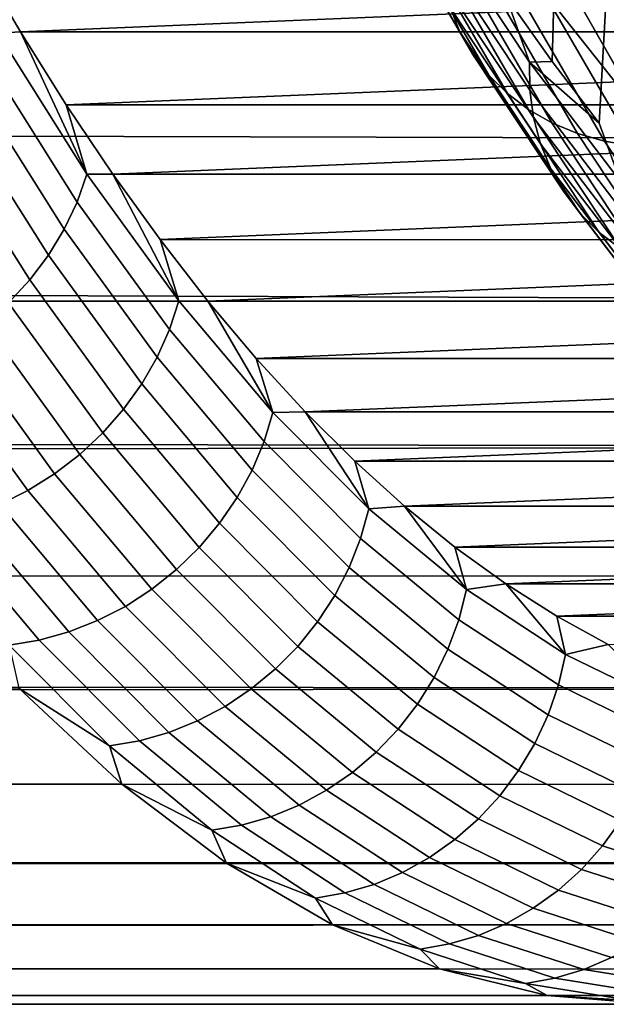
# Model space of a CAD drawing. Header units: metres. Extents: x -22 to 239, y -22 to 22.
# Tile 116 of 256: x 106.82 to 108.49, y -16 to -13.2. Entities that reach past the tile are written whole.
import ezdxf

# ---------------------------------------------------------------- set-up
doc = ezdxf.new("R2010")
doc.units = ezdxf.units.M
doc.layers.add('solid_10_151_033_XXX', color=7, linetype='CONTINUOUS')

msp = doc.modelspace()

# ---------------------------------------------------------------- linework, layer by layer
at = {"layer": 'solid_10_151_033_XXX'}
for points in [[(108.421776, -10.125132, 176.281464), (108.335365, -13.321762, 176.518875), (108.203712, -13.135324, 176.8806), (108.214165, -9.742266, 176.851868)], [(108.637047, -10.470291, 175.690018), (108.468811, -13.496907, 176.152237), (108.335365, -13.321762, 176.518875), (108.421776, -10.125132, 176.281464)], [(108.529884, -13.662793, 175.99881), (108.468811, -13.496907, 176.152237), (108.637047, -10.470291, 175.690018), (108.603951, -13.660642, 175.780945)], [(107.797058, -12.740133, 178.22847), (108.045685, -13.168943, 177.54538), (108.073425, -13.237769, 177.595947), (107.823502, -12.806718, 178.282623)], [(107.823502, -12.806718, 178.282623), (108.073425, -13.237769, 177.595947), (108.110077, -13.301908, 177.647018), (107.85894, -12.868769, 178.337006)], [(111.539925, -13.547572, 162.013), (16.904165, -13.285301, 127.138702), (17.214159, -12.881101, 126.640076), (111.795151, -13.048958, 161.311783)], [(107.85894, -12.868769, 178.337006), (108.110077, -13.301908, 177.647018), (108.155174, -13.360552, 177.697922), (107.902931, -12.925503, 178.390961)], [(107.902931, -12.925503, 178.390961), (108.155174, -13.360552, 177.697922), (108.20816, -13.412961, 177.748032), (107.954926, -12.976205, 178.443787)], [(108.018852, -12.943243, 177.402863), (108.270912, -13.323979, 176.710312), (108.271797, -13.403763, 176.751526), (108.018227, -13.020746, 177.448212)], [(108.018852, -12.943243, 177.402863), (108.203712, -13.135324, 176.8806), (108.270912, -13.323979, 176.710312)], [(108.605827, -13.496621, 178.114838), (197.192841, -13.132303, 211.009003), (196.900009, -12.924947, 211.244904), (108.346558, -13.039503, 178.827179)], [(107.954926, -12.976205, 178.443787), (108.20816, -13.412961, 177.748032), (108.268349, -13.458475, 177.796707), (108.014259, -13.020237, 178.494827)], [(106.697113, -13.019126, 177.657578), (106.82531, -13.237755, 177.305344), (112.063301, -13.019179, 162.914078)], [(106.760826, -13.241158, 177.467819), (106.82531, -13.237755, 177.305344), (106.697113, -13.019126, 177.657578)], [(106.82531, -13.237755, 177.305344), (111.935104, -13.237806, 163.266312), (112.063301, -13.019179, 162.914078)], [(108.014259, -13.020237, 178.494827), (108.268349, -13.458475, 177.796707), (108.334999, -13.496521, 177.843338), (108.080193, -13.057044, 178.543427)], [(108.018227, -13.020746, 177.448212), (108.271797, -13.403763, 176.751526), (108.282257, -13.481536, 176.795197), (108.027214, -13.096297, 177.495926)], [(108.080193, -13.057044, 178.543427), (108.334999, -13.496521, 177.843338), (108.407265, -13.526619, 177.887344), (108.151886, -13.086163, 178.588989)], [(108.308899, -13.119966, 178.668747), (108.605827, -13.496621, 178.114838), (108.346558, -13.039503, 178.827179)], [(108.151886, -13.086163, 178.588989), (108.407265, -13.526619, 177.887344), (108.484238, -13.54839, 177.928162), (108.228447, -13.107224, 178.630951)], [(108.027214, -13.096297, 177.495926), (108.282257, -13.481536, 176.795197), (108.302147, -13.556319, 176.840759), (108.045685, -13.168943, 177.54538)], [(108.228447, -13.107224, 178.630951), (108.484238, -13.54839, 177.928162), (108.564941, -13.561561, 177.965286), (108.308899, -13.119966, 178.668747)], [(108.270912, -13.323979, 176.710312), (108.203712, -13.135324, 176.8806), (108.335365, -13.321762, 176.518875)], [(108.308899, -13.119966, 178.668747), (108.564941, -13.561561, 177.965286), (108.605827, -13.496621, 178.114838)], [(108.045685, -13.168943, 177.54538), (108.302147, -13.556319, 176.840759), (108.33123, -13.62717, 176.88765), (108.073425, -13.237769, 177.595947)], [(106.731544, -13.317829, 177.504257), (106.986458, -13.721179, 176.803894), (107.014275, -13.642185, 176.771469), (106.760826, -13.241158, 177.467819)], [(106.760826, -13.241158, 177.467819), (107.014275, -13.642185, 176.771469), (106.82531, -13.237755, 177.305344)], [(106.82531, -13.237755, 177.305344), (106.955566, -13.445555, 176.947464), (111.935104, -13.237806, 163.266312)], [(107.014275, -13.642185, 176.771469), (106.955566, -13.445555, 176.947464), (106.82531, -13.237755, 177.305344)], [(106.955566, -13.445555, 176.947464), (111.804848, -13.445604, 163.624191), (111.935104, -13.237806, 163.266312)], [(108.073425, -13.237769, 177.595947), (108.33123, -13.62717, 176.88765), (108.369125, -13.693195, 176.935272), (108.110077, -13.301908, 177.647018)], [(111.275543, -14.003562, 162.739395), (16.605591, -13.656659, 127.647163), (16.904165, -13.285301, 127.138702), (111.539925, -13.547572, 162.013)], [(108.110077, -13.301908, 177.647018), (108.369125, -13.693195, 176.935272), (108.415367, -13.753564, 176.983047), (108.155174, -13.360552, 177.697922)], [(106.693413, -13.392557, 177.536301), (106.94976, -13.79817, 176.831985), (106.986458, -13.721179, 176.803894), (106.731544, -13.317829, 177.504257)], [(108.270912, -13.323979, 176.710312), (108.335365, -13.321762, 176.518875), (108.468811, -13.496907, 176.152237)], [(108.270912, -13.323979, 176.710312), (108.468811, -13.496907, 176.152237), (108.529884, -13.662793, 175.99881)], [(108.270912, -13.323979, 176.710312), (108.529884, -13.662793, 175.99881), (108.532318, -13.744606, 176.035751), (108.271797, -13.403763, 176.751526)], [(108.155174, -13.360552, 177.697922), (108.415367, -13.753564, 176.983047), (108.469368, -13.807515, 177.03035), (108.20816, -13.412961, 177.748032)], [(106.646912, -13.464399, 177.563507), (106.904633, -13.872189, 176.855423), (106.94976, -13.79817, 176.831985), (106.693413, -13.392557, 177.536301)], [(108.20816, -13.412961, 177.748032), (108.469368, -13.807515, 177.03035), (108.530449, -13.854368, 177.076599), (108.268349, -13.458475, 177.796707)], [(108.271797, -13.403763, 176.751526), (108.532318, -13.744606, 176.035751), (108.544289, -13.824357, 176.075256), (108.282257, -13.481536, 176.795197)], [(106.955566, -13.445555, 176.947464), (107.087791, -13.642398, 176.584183), (111.804848, -13.445604, 163.624191)], [(107.014275, -13.642185, 176.771469), (107.087791, -13.642398, 176.584183), (106.955566, -13.445555, 176.947464)], [(107.087791, -13.642398, 176.584183), (111.672615, -13.642445, 163.987488), (111.804848, -13.445604, 163.624191)], [(106.592621, -13.532452, 177.585571), (106.851646, -13.942302, 176.873901), (106.904633, -13.872189, 176.855423), (106.646912, -13.464399, 177.563507)], [(108.268349, -13.458475, 177.796707), (108.530449, -13.854368, 177.076599), (108.597839, -13.893533, 177.121201), (108.334999, -13.496521, 177.843338)], [(108.282257, -13.481536, 176.795197), (108.544289, -13.824357, 176.075256), (108.565636, -13.901042, 176.116837), (108.302147, -13.556319, 176.840759)], [(108.334999, -13.496521, 177.843338), (108.597839, -13.893533, 177.121201), (108.670692, -13.924517, 177.163589), (108.407265, -13.526619, 177.887344)], [(106.531235, -13.595857, 177.602173), (106.791473, -14.007627, 176.887177), (106.851646, -13.942302, 176.873901), (106.592621, -13.532452, 177.585571)], [(108.407265, -13.526619, 177.887344), (108.670692, -13.924517, 177.163589), (108.748085, -13.946928, 177.203247), (108.484238, -13.54839, 177.928162)], [(108.302147, -13.556319, 176.840759), (108.565636, -13.901042, 176.116837), (108.596092, -13.973694, 176.159943), (108.33123, -13.62717, 176.88765)], [(108.484238, -13.54839, 177.928162), (108.748085, -13.946928, 177.203247), (108.829048, -13.960485, 177.239655), (108.564941, -13.561561, 177.965286)], [(106.986458, -13.721179, 176.803894), (107.248589, -14.082858, 176.083694), (107.274895, -14.001781, 176.05542), (107.014275, -13.642185, 176.771469)], [(107.014275, -13.642185, 176.771469), (107.274895, -14.001781, 176.05542), (107.087791, -13.642398, 176.584183)], [(107.087791, -13.642398, 176.584183), (107.221901, -13.828145, 176.215714), (111.672615, -13.642445, 163.987488)], [(107.274895, -14.001781, 176.05542), (107.221901, -13.828145, 176.215714), (107.087791, -13.642398, 176.584183)], [(107.221901, -13.828145, 176.215714), (111.538506, -13.828189, 164.355942), (111.672615, -13.642445, 163.987488)], [(108.33123, -13.62717, 176.88765), (108.596092, -13.973694, 176.159943), (108.635269, -14.041399, 176.204056), (108.369125, -13.693195, 176.935272)], [(111.275543, -14.003562, 162.739395), (16.321733, -13.994678, 128.161957), (16.605591, -13.656659, 127.647163)], [(108.369125, -13.693195, 176.935272), (108.635269, -14.041399, 176.204056), (108.682686, -14.103302, 176.248596), (108.415367, -13.753564, 176.983047)], [(106.94976, -13.79817, 176.831985), (107.213356, -14.161879, 176.107758), (107.248589, -14.082858, 176.083694), (106.986458, -13.721179, 176.803894)], [(108.415367, -13.753564, 176.983047), (108.682686, -14.103302, 176.248596), (108.73774, -14.158625, 176.293015), (108.469368, -13.807515, 177.03035)], [(106.904633, -13.872189, 176.855423), (107.169647, -14.237848, 176.127304), (107.213356, -14.161879, 176.107758), (106.94976, -13.79817, 176.831985)], [(108.469368, -13.807515, 177.03035), (108.73774, -14.158625, 176.293015), (108.799728, -14.20667, 176.336761), (108.530449, -13.854368, 177.076599)], [(107.221901, -13.828145, 176.215714), (107.357742, -14.002589, 175.842499), (111.538506, -13.828189, 164.355942)], [(107.274895, -14.001781, 176.05542), (107.357742, -14.002589, 175.842499), (107.221901, -13.828145, 176.215714)], [(107.357742, -14.002589, 175.842499), (111.402664, -14.00263, 164.729172), (111.538506, -13.828189, 164.355942)], [(106.851646, -13.942302, 176.873901), (107.118004, -14.30981, 176.142105), (107.169647, -14.237848, 176.127304), (106.904633, -13.872189, 176.855423)], [(106.791473, -14.007627, 176.887177), (107.059074, -14.376856, 176.151947), (107.118004, -14.30981, 176.142105), (106.851646, -13.942302, 176.873901)], [(111.002823, -14.415493, 163.488678), (16.054615, -14.300326, 128.681076), (16.321733, -13.994678, 128.161957), (111.275543, -14.003562, 162.739395)], [(106.724869, -14.067339, 176.895096), (106.993614, -14.438143, 176.156738), (107.059074, -14.376856, 176.151947), (106.791473, -14.007627, 176.887177)], [(107.248589, -14.082858, 176.083694), (107.517136, -14.401768, 175.345871), (107.541893, -14.318855, 175.321854), (107.274895, -14.001781, 176.05542)], [(107.274895, -14.001781, 176.05542), (107.541893, -14.318855, 175.321854), (107.357742, -14.002589, 175.842499)], [(107.357742, -14.002589, 175.842499), (107.495247, -14.16565, 175.464706), (111.402664, -14.00263, 164.729172)], [(107.541893, -14.318855, 175.321854), (107.495247, -14.16565, 175.464706), (107.357742, -14.002589, 175.842499)], [(107.495247, -14.16565, 175.464706), (111.26516, -14.165689, 165.106949), (111.402664, -14.00263, 164.729172)], [(106.652672, -14.120687, 176.897552), (106.922432, -14.492897, 176.156387), (106.993614, -14.438143, 176.156738), (106.724869, -14.067339, 176.895096)], [(107.213356, -14.161879, 176.107758), (107.483414, -14.482577, 175.365799), (107.517136, -14.401768, 175.345871), (107.248589, -14.082858, 176.083694)], [(106.575798, -14.167, 176.894501), (106.846443, -14.54043, 176.150909), (106.922432, -14.492897, 176.156387), (106.652672, -14.120687, 176.897552)], [(106.495201, -14.205691, 176.886017), (106.766586, -14.580142, 176.140381), (106.846443, -14.54043, 176.150909), (106.575798, -14.167, 176.894501)], [(107.169647, -14.237848, 176.127304), (107.441147, -14.560267, 175.381363), (107.483414, -14.482577, 175.365799), (107.213356, -14.161879, 176.107758)], [(107.495247, -14.16565, 175.464706), (107.634277, -14.317158, 175.082718), (111.26516, -14.165689, 165.106949)], [(107.541893, -14.318855, 175.321854), (107.634277, -14.317158, 175.082718), (107.495247, -14.16565, 175.464706)], [(107.634277, -14.317158, 175.082718), (111.126129, -14.317193, 165.488937), (111.26516, -14.165689, 165.106949)], [(107.118004, -14.30981, 176.142105), (107.390877, -14.633859, 175.392395), (107.441147, -14.560267, 175.381363), (107.169647, -14.237848, 176.127304)], [(111.002823, -14.415493, 163.488678), (15.80584, -14.574821, 129.202744), (16.054615, -14.300326, 128.681076)], [(107.059074, -14.376856, 176.151947), (107.333229, -14.702423, 175.398727), (107.390877, -14.633859, 175.392395), (107.118004, -14.30981, 176.142105)], [(107.541893, -14.318855, 175.321854), (107.814461, -14.592443, 174.572968), (107.634277, -14.317158, 175.082718)], [(107.634277, -14.317158, 175.082718), (107.774719, -14.456993, 174.696869), (111.126129, -14.317193, 165.488937)], [(107.814461, -14.592443, 174.572968), (107.774719, -14.456993, 174.696869), (107.634277, -14.317158, 175.082718)], [(107.774719, -14.456993, 174.696869), (110.985695, -14.457025, 165.874786), (111.126129, -14.317193, 165.488937)], [(107.517136, -14.401768, 175.345871), (107.791283, -14.67694, 174.592667), (107.814461, -14.592443, 174.572968), (107.541893, -14.318855, 175.321854)], [(106.993614, -14.438143, 176.156738), (107.268929, -14.765099, 175.400299), (107.333229, -14.702423, 175.398727), (107.059074, -14.376856, 176.151947)], [(107.483414, -14.482577, 175.365799), (107.759094, -14.759294, 174.608353), (107.791283, -14.67694, 174.592667), (107.517136, -14.401768, 175.345871)], [(111.002823, -14.415493, 163.488678), (110.722641, -14.782067, 164.258484), (15.576414, -14.819761, 129.725784), (15.80584, -14.574821, 129.202744)], [(106.922432, -14.492897, 176.156387), (107.198799, -14.821093, 175.397079), (107.268929, -14.765099, 175.400299), (106.993614, -14.438143, 176.156738)], [(107.774719, -14.456993, 174.696869), (107.916489, -14.585075, 174.307358), (110.985695, -14.457025, 165.874786)], [(107.814461, -14.592443, 174.572968), (107.916489, -14.585075, 174.307358), (107.774719, -14.456993, 174.696869)], [(107.916489, -14.585075, 174.307358), (110.843918, -14.585104, 166.264297), (110.985695, -14.457025, 165.874786)], [(107.441147, -14.560267, 175.381363), (107.718307, -14.838469, 174.619873), (107.759094, -14.759294, 174.608353), (107.483414, -14.482577, 175.365799)], [(106.846443, -14.54043, 176.150909), (107.123711, -14.869701, 175.389114), (107.198799, -14.821093, 175.397079), (106.922432, -14.492897, 176.156387)], [(106.766586, -14.580142, 176.140381), (107.044617, -14.910313, 175.376511), (107.123711, -14.869701, 175.389114), (106.846443, -14.54043, 176.150909)], [(107.390877, -14.633859, 175.392395), (107.669441, -14.913465, 174.627045), (107.718307, -14.838469, 174.619873), (107.441147, -14.560267, 175.381363)], [(106.683876, -14.611532, 176.124939), (106.962509, -14.942414, 175.359421), (107.044617, -14.910313, 175.376511), (106.766586, -14.580142, 176.140381)], [(107.791283, -14.67694, 174.592667), (108.07019, -14.907538, 173.826355), (108.091766, -14.821714, 173.811081), (107.814461, -14.592443, 174.572968)], [(107.814461, -14.592443, 174.572968), (108.091766, -14.821714, 173.811081), (107.916489, -14.585075, 174.307358)], [(107.916489, -14.585075, 174.307358), (108.059425, -14.701254, 173.914642), (110.843918, -14.585104, 166.264297)], [(108.091766, -14.821714, 173.811081), (108.059425, -14.701254, 173.914642), (107.916489, -14.585075, 174.307358)], [(108.059425, -14.701254, 173.914642), (110.700981, -14.701281, 166.657028), (110.843918, -14.585104, 166.264297)], [(106.599365, -14.634206, 176.104767), (106.878418, -14.965601, 175.338058), (106.962509, -14.942414, 175.359421), (106.683876, -14.611532, 176.124939)], [(106.514099, -14.647877, 176.080109), (106.793419, -14.979581, 175.312683), (106.878418, -14.965601, 175.338058), (106.599365, -14.634206, 176.104767)], [(107.333229, -14.702423, 175.398727), (107.613098, -14.98334, 174.629791), (107.669441, -14.913465, 174.627045), (107.390877, -14.633859, 175.392395)], [(107.759094, -14.759294, 174.608353), (108.039574, -14.991186, 173.837753), (108.07019, -14.907538, 173.826355), (107.791283, -14.67694, 174.592667)], [(107.268929, -14.765099, 175.400299), (107.549995, -15.047213, 174.628082), (107.613098, -14.98334, 174.629791), (107.333229, -14.702423, 175.398727)], [(108.059425, -14.701254, 173.914642), (108.203445, -14.805469, 173.518936), (110.700981, -14.701281, 166.657028)], [(108.091766, -14.821714, 173.811081), (108.203445, -14.805469, 173.518936), (108.059425, -14.701254, 173.914642)], [(108.203445, -14.805469, 173.518936), (110.556961, -14.805492, 167.052719), (110.700981, -14.701281, 166.657028)], [(107.198799, -14.821093, 175.397079), (107.480927, -15.104277, 174.621948), (107.549995, -15.047213, 174.628082), (107.268929, -14.765099, 175.400299)], [(107.718307, -14.838469, 174.619873), (108.00029, -15.071605, 173.845123), (108.039574, -14.991186, 173.837753), (107.759094, -14.759294, 174.608353)], [(110.722641, -14.782067, 164.258484), (110.43586, -15.102132, 165.046387), (15.366862, -15.03694, 130.249634), (15.576414, -14.819761, 129.725784)], [(107.123711, -14.869701, 175.389114), (107.406761, -15.153814, 174.611435), (107.480927, -15.104277, 174.621948), (107.198799, -14.821093, 175.397079)], [(108.07019, -14.907538, 173.826355), (108.353027, -15.092863, 173.049271), (108.372971, -15.005973, 173.038467), (108.091766, -14.821714, 173.811081)], [(108.091766, -14.821714, 173.811081), (108.372971, -15.005973, 173.038467), (108.203445, -14.805469, 173.518936)], [(108.203445, -14.805469, 173.518936), (108.348442, -14.89763, 173.120575), (110.556961, -14.805492, 167.052719)], [(108.372971, -15.005973, 173.038467), (108.348442, -14.89763, 173.120575), (108.203445, -14.805469, 173.518936)], [(108.348442, -14.89763, 173.120575), (110.411964, -14.897651, 167.451096), (110.556961, -14.805492, 167.052719)], [(107.669441, -14.913465, 174.627045), (107.95285, -15.14778, 173.848389), (108.00029, -15.071605, 173.845123), (107.718307, -14.838469, 174.619873)], [(107.044617, -14.910313, 175.376511), (107.328438, -15.195202, 174.59671), (107.406761, -15.153814, 174.611435), (107.123711, -14.869701, 175.389114)], [(108.348442, -14.89763, 173.120575), (108.494255, -14.977644, 172.719955), (110.411964, -14.897651, 167.451096)], [(108.372971, -15.005973, 173.038467), (108.494255, -14.977644, 172.719955), (108.348442, -14.89763, 173.120575)], [(106.962509, -14.942414, 175.359421), (107.246941, -15.227916, 174.577927), (107.328438, -15.195202, 174.59671), (107.044617, -14.910313, 175.376511)], [(107.613098, -14.98334, 174.629791), (107.897835, -15.218753, 173.847488), (107.95285, -15.14778, 173.848389), (107.669441, -14.913465, 174.627045)], [(108.039574, -14.991186, 173.837753), (108.323997, -15.177551, 173.056305), (108.353027, -15.092863, 173.049271), (108.07019, -14.907538, 173.826355)], [(106.878418, -14.965601, 175.338058), (107.1633, -15.251546, 174.555359), (107.246941, -15.227916, 174.577927), (106.962509, -14.942414, 175.359421)], [(107.113533, -15.374679, 174.174408), (106.821075, -15.102132, 174.977951), (15.415064, -14.987521, 142.046005), (15.177299, -15.22825, 141.223007)], [(106.793419, -14.979581, 175.312683), (107.07856, -15.265794, 174.529251), (107.1633, -15.251546, 174.555359), (106.878418, -14.965601, 175.338058)], [(106.793419, -14.979581, 175.312683), (106.821075, -15.102132, 174.977951), (107.07856, -15.265794, 174.529251)], [(107.549995, -15.047213, 174.628082), (107.835945, -15.283628, 173.842438), (107.897835, -15.218753, 173.847488), (107.613098, -14.98334, 174.629791)], [(108.372971, -15.005973, 173.038467), (108.657227, -15.144658, 172.257492), (108.494255, -14.977644, 172.719955)], [(108.00029, -15.071605, 173.845123), (108.28624, -15.258969, 173.059494), (108.323997, -15.177551, 173.056305), (108.039574, -14.991186, 173.837753)], [(108.353027, -15.092863, 173.049271), (108.638924, -15.232352, 172.263779), (108.657227, -15.144658, 172.257492), (108.372971, -15.005973, 173.038467)], [(110.43586, -15.102132, 165.046387), (15.177764, -15.227786, 130.773087), (15.366862, -15.03694, 130.249634)], [(107.480927, -15.104277, 174.621948), (107.76796, -15.34159, 173.833313), (107.835945, -15.283628, 173.842438), (107.549995, -15.047213, 174.628082)], [(107.95285, -15.14778, 173.848389), (108.240242, -15.336092, 173.058777), (108.28624, -15.258969, 173.059494), (108.00029, -15.071605, 173.845123)], [(108.323997, -15.177551, 173.056305), (108.611496, -15.317822, 172.266403), (108.638924, -15.232352, 172.263779), (108.353027, -15.092863, 173.049271)], [(110.43586, -15.102132, 165.046387), (110.143394, -15.374679, 165.84993), (15.008526, -15.394615, 131.297943), (15.177764, -15.227786, 130.773087)], [(107.07856, -15.265794, 174.529251), (106.821075, -15.102132, 174.977951), (107.113533, -15.374679, 174.174408)], [(107.406761, -15.153814, 174.611435), (107.69474, -15.391906, 173.820236), (107.76796, -15.34159, 173.833313), (107.480927, -15.104277, 174.621948)], [(107.328438, -15.195202, 174.59671), (107.617203, -15.433943, 173.803329), (107.69474, -15.391906, 173.820236), (107.406761, -15.153814, 174.611435)], [(107.897835, -15.218753, 173.847488), (108.186577, -15.407947, 173.054184), (108.240242, -15.336092, 173.058777), (107.95285, -15.14778, 173.848389)], [(108.28624, -15.258969, 173.059494), (108.575287, -15.399993, 172.26535), (108.611496, -15.317822, 172.266403), (108.323997, -15.177551, 173.056305)], [(107.246941, -15.227916, 174.577927), (107.536331, -15.467172, 173.782852), (107.617203, -15.433943, 173.803329), (107.328438, -15.195202, 174.59671)], [(107.113533, -15.374679, 174.174408), (15.177299, -15.22825, 141.223007), (14.97256, -15.429597, 140.430038)], [(107.1633, -15.251546, 174.555359), (107.453133, -15.491173, 173.759048), (107.536331, -15.467172, 173.782852), (107.246941, -15.227916, 174.577927)], [(107.835945, -15.283628, 173.842438), (108.125916, -15.473629, 173.045761), (108.186577, -15.407947, 173.054184), (107.897835, -15.218753, 173.847488)], [(107.07856, -15.265794, 174.529251), (107.368668, -15.505644, 173.732193), (107.453133, -15.491173, 173.759048), (107.1633, -15.251546, 174.555359)], [(107.07856, -15.265794, 174.529251), (107.113533, -15.374679, 174.174408), (107.368668, -15.505644, 173.732193)], [(108.240242, -15.336092, 173.058777), (108.530746, -15.477828, 172.26062), (108.575287, -15.399993, 172.26535), (108.28624, -15.258969, 173.059494)], [(107.76796, -15.34159, 173.833313), (108.059029, -15.53231, 173.033615), (108.125916, -15.473629, 173.045761), (107.835945, -15.283628, 173.842438)], [(107.69474, -15.391906, 173.820236), (107.986763, -15.583252, 173.017899), (108.059029, -15.53231, 173.033615), (107.76796, -15.34159, 173.833313)], [(108.186577, -15.407947, 173.054184), (108.478439, -15.550347, 172.252289), (108.530746, -15.477828, 172.26062), (108.240242, -15.336092, 173.058777)], [(107.410767, -15.598849, 173.357773), (107.113533, -15.374679, 174.174408), (14.97256, -15.429597, 140.430038), (14.800621, -15.594603, 139.670197)], [(110.143394, -15.374679, 165.84993), (109.846169, -15.598849, 166.666565), (14.858833, -15.539146, 131.825668), (15.008526, -15.394615, 131.297943)], [(107.368668, -15.505644, 173.732193), (107.113533, -15.374679, 174.174408), (107.410767, -15.598849, 173.357773)], [(107.617203, -15.433943, 173.803329), (107.910027, -15.625813, 172.99881), (107.986763, -15.583252, 173.017899), (107.69474, -15.391906, 173.820236)], [(108.125916, -15.473629, 173.045761), (108.419029, -15.616636, 172.240448), (108.478439, -15.550347, 172.252289), (108.186577, -15.407947, 173.054184)], [(107.536331, -15.467172, 173.782852), (107.829781, -15.659453, 172.976593), (107.910027, -15.625813, 172.99881), (107.617203, -15.433943, 173.803329)], [(107.368668, -15.505644, 173.732193), (107.662849, -15.698404, 172.923935), (107.74704, -15.683753, 172.951538), (107.453133, -15.491173, 173.759048)], [(107.453133, -15.491173, 173.759048), (107.74704, -15.683753, 172.951538), (107.829781, -15.659453, 172.976593), (107.536331, -15.467172, 173.782852)], [(108.059029, -15.53231, 173.033615), (108.353256, -15.67586, 172.22525), (108.419029, -15.616636, 172.240448), (108.125916, -15.473629, 173.045761)], [(108.478439, -15.550347, 172.252289), (108.772545, -15.645522, 171.444229), (108.823479, -15.572559, 171.456345), (108.530746, -15.477828, 172.26062)], [(107.368668, -15.505644, 173.732193), (107.410767, -15.598849, 173.357773), (107.662849, -15.698404, 172.923935)], [(109.846169, -15.598849, 166.666565), (14.728859, -15.662398, 132.356232), (14.858833, -15.539146, 131.825668)], [(107.986763, -15.583252, 173.017899), (108.281952, -15.727273, 172.206879), (108.353256, -15.67586, 172.22525), (108.059029, -15.53231, 173.033615)], [(108.419029, -15.616636, 172.240448), (108.714386, -15.712217, 171.428955), (108.772545, -15.645522, 171.444229), (108.478439, -15.550347, 172.252289)], [(109.846169, -15.598849, 166.666565), (109.545113, -15.773939, 167.493713), (14.618405, -15.765539, 132.891098), (14.728859, -15.662398, 132.356232)], [(107.711823, -15.773939, 172.530624), (107.410767, -15.598849, 173.357773), (14.800621, -15.594603, 139.670197), (14.659753, -15.727099, 138.941711)], [(107.662849, -15.698404, 172.923935), (107.410767, -15.598849, 173.357773), (107.711823, -15.773939, 172.530624)], [(107.910027, -15.625813, 172.99881), (108.206017, -15.770226, 172.185577), (108.281952, -15.727273, 172.206879), (107.986763, -15.583252, 173.017899)], [(107.829781, -15.659453, 172.976593), (108.126411, -15.804178, 172.161621), (108.206017, -15.770226, 172.185577), (107.910027, -15.625813, 172.99881)], [(108.353256, -15.67586, 172.22525), (108.649734, -15.771804, 171.410675), (108.714386, -15.712217, 171.428955), (108.419029, -15.616636, 172.240448)], [(107.74704, -15.683753, 172.951538), (108.044136, -15.828703, 172.135284), (108.126411, -15.804178, 172.161621), (107.829781, -15.659453, 172.976593)], [(107.662849, -15.698404, 172.923935), (107.96022, -15.84349, 172.106918), (108.044136, -15.828703, 172.135284), (107.74704, -15.683753, 172.951538)], [(108.281952, -15.727273, 172.206879), (108.579407, -15.82353, 171.389633), (108.649734, -15.771804, 171.410675), (108.353256, -15.67586, 172.22525)], [(107.662849, -15.698404, 172.923935), (107.711823, -15.773939, 172.530624), (107.96022, -15.84349, 172.106918)], [(108.01577, -15.899397, 171.695557), (107.711823, -15.773939, 172.530624), (14.659753, -15.727099, 138.941711), (14.548129, -15.830412, 138.242218)], [(108.206017, -15.770226, 172.185577), (108.50428, -15.866747, 171.366104), (108.579407, -15.82353, 171.389633), (108.281952, -15.727273, 172.206879)], [(109.545113, -15.773939, 167.493713), (14.527335, -15.849497, 133.432251), (14.618405, -15.765539, 132.891098)], [(108.126411, -15.804178, 172.161621), (108.425316, -15.900907, 171.340378), (108.50428, -15.866747, 171.366104), (108.206017, -15.770226, 172.185577)], [(109.545113, -15.773939, 167.493713), (109.241165, -15.899397, 168.328781), (14.455792, -15.914775, 133.981049), (14.527335, -15.849497, 133.432251)], [(107.96022, -15.84349, 172.106918), (107.711823, -15.773939, 172.530624), (108.01577, -15.899397, 171.695557)], [(107.96022, -15.84349, 172.106918), (108.259872, -15.940458, 171.283646), (108.343506, -15.925581, 171.312775), (108.044136, -15.828703, 172.135284)], [(108.044136, -15.828703, 172.135284), (108.343506, -15.925581, 171.312775), (108.425316, -15.900907, 171.340378), (108.126411, -15.804178, 172.161621)], [(108.01577, -15.899397, 171.695557), (14.548129, -15.830412, 138.242218), (14.464161, -15.907169, 137.570648)], [(107.96022, -15.84349, 172.106918), (108.01577, -15.899397, 171.695557), (108.259872, -15.940458, 171.283646)], [(108.425316, -15.900907, 171.340378), (108.725594, -15.949345, 170.515381), (108.803917, -15.91508, 170.542877), (108.50428, -15.866747, 171.366104)], [(109.241165, -15.899397, 168.328781), (108.935303, -15.97483, 169.169159), (14.403945, -15.961716, 134.540085), (14.455792, -15.914775, 133.981049)], [(108.321632, -15.97483, 170.855179), (108.01577, -15.899397, 171.695557), (14.464161, -15.907169, 137.570648), (14.406096, -15.959774, 136.924652)], [(108.259872, -15.940458, 171.283646), (108.01577, -15.899397, 171.695557), (108.321632, -15.97483, 170.855179)], [(108.343506, -15.925581, 171.312775), (108.644241, -15.974093, 170.486496), (108.725594, -15.949345, 170.515381), (108.425316, -15.900907, 171.340378)], [(108.259872, -15.940458, 171.283646), (108.56089, -15.989017, 170.456589), (108.644241, -15.974093, 170.486496), (108.343506, -15.925581, 171.312775)], [(108.259872, -15.940458, 171.283646), (108.321632, -15.97483, 170.855179), (108.56089, -15.989017, 170.456589)], [(108.935303, -15.97483, 169.169159), (14.372241, -15.990269, 135.111938), (14.403945, -15.961716, 134.540085)], [(108.628464, -16, 170.012161), (108.321632, -15.97483, 170.855179), (14.406096, -15.959774, 136.924652), (14.372306, -15.990211, 136.301254)], [(108.935303, -15.97483, 169.169159), (108.628464, -16, 170.012161), (14.361407, -16, 135.698196), (14.372241, -15.990269, 135.111938)], [(108.628464, -16, 170.012161), (14.372306, -15.990211, 136.301254), (14.361407, -16, 135.698196)], [(108.56089, -15.989017, 170.456589), (108.321632, -15.97483, 170.855179), (108.628464, -16, 170.012161)]]:
    msp.add_3dface(points, dxfattribs=at)

doc.saveas('drawing.dxf')
